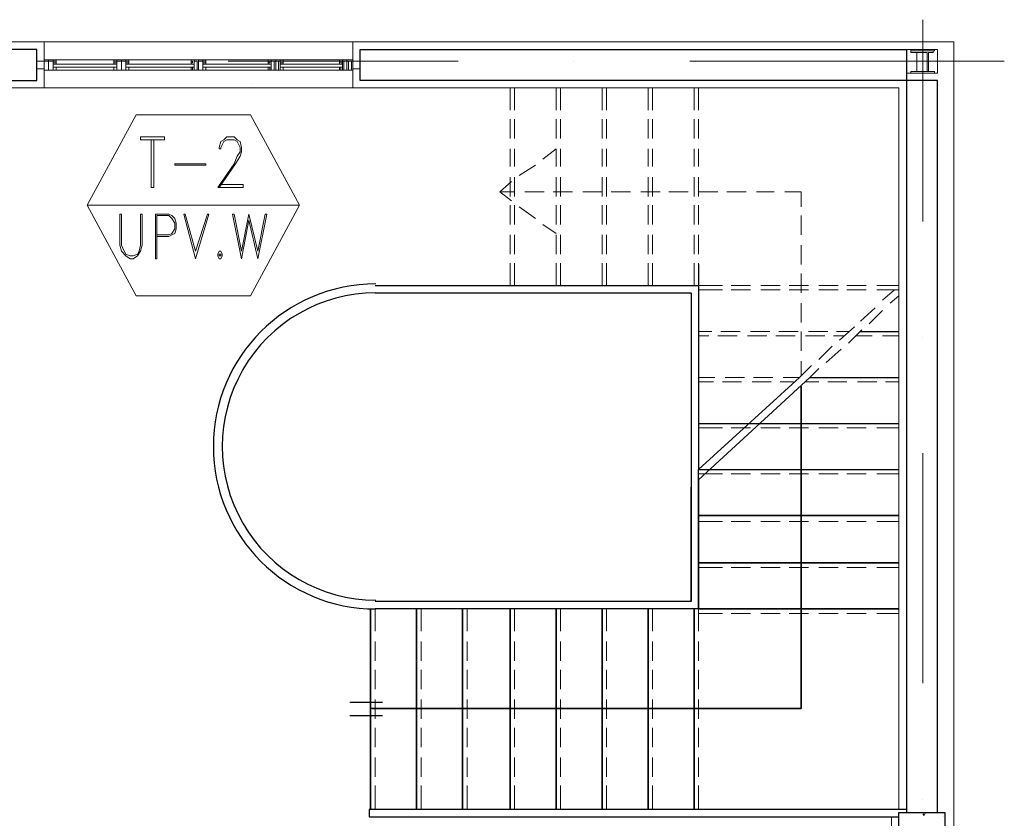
# Model space of a CAD drawing. Header units: metres. Extents: x 5.7 to 89.8, y 4 to 63.5.
# Tile 13 of 22: x 58.9 to 65.3, y 22.4 to 27.6. Entities that reach past the tile are written whole.
import ezdxf

# ---------------------------------------------------------------- set-up
doc = ezdxf.new("R2010")
doc.units = ezdxf.units.M
doc.header["$MEASUREMENT"] = 0
for name, color, linetype in [('PDF5_ax', 7, 'Continuous'), ('PDF5_column', 7, 'Continuous'), ('PDF5_furn', 7, 'Continuous'), ('PDF5_hatch-plan', 7, 'Continuous'), ('PDF5_khatchin', 7, 'Continuous'), ('PDF5_Layer5', 7, 'Continuous'), ('PDF5_shear wall', 7, 'Continuous'), ('PDF5_STAIRS', 7, 'Continuous'), ('PDF5_Sym Tip Win', 7, 'Continuous'), ('PDF5_Text Info.', 7, 'Continuous'), ('PDF5_wall', 7, 'Continuous'), ('PDF5_WIN', 7, 'Continuous')]:
    doc.layers.add(name, color=color, linetype=linetype)

msp = doc.modelspace()

# ---------------------------------------------------------------- linework, layer by layer
at = {"layer": 'PDF5_ax', "lineweight": 9}
for points in [[(64.7441, 27.5517), (64.7441, 26.2418)], [(59.4855, 27.282), (59.4855, 27.282)], [(60.2367, 27.282), (61.7296, 27.282)], [(62.4808, 27.282), (62.4808, 27.282)], [(63.232, 27.282), (65.2739, 27.282)], [(64.7441, 25.4906), (64.7441, 25.4906)], [(64.7441, 24.7393), (64.7441, 23.2465)], [(64.7441, 22.4953), (64.7441, 22.4953)]]:
    msp.add_lwpolyline(points, dxfattribs=at)
at = {"layer": 'PDF5_column', "lineweight": 18}
for points in [[(64.6382, 27.359), (64.8404, 27.359), (64.8404, 27.2049), (64.6382, 27.2049)], [(64.8212, 27.3494), (64.6671, 27.3494), (64.6671, 27.359), (64.8212, 27.359)], [(64.7056, 27.2146), (64.6671, 27.2146), (64.7441, 27.2146), (64.7056, 27.2146), (64.7056, 27.3398), (64.7441, 27.3398), (64.7441, 27.3494), (64.6671, 27.3494), (64.6671, 27.3398), (64.7056, 27.3398)], [(64.773, 27.2146), (64.7441, 27.2146), (64.8116, 27.2146), (64.7827, 27.2146), (64.7827, 27.3398), (64.8116, 27.3398), (64.8116, 27.3494), (64.7441, 27.3494), (64.7441, 27.3398), (64.773, 27.3398)], [(64.8212, 27.2049), (64.6671, 27.2049), (64.6671, 27.2146), (64.8212, 27.2146)]]:
    msp.add_lwpolyline(points, close=True, dxfattribs=at)
at = {"layer": 'PDF5_furn', "lineweight": 18}
for points in [[(60.3908, 27.1375), (60.3908, 27.1375)], [(62.5964, 27.1568), (62.5964, 27.1568)]]:
    msp.add_lwpolyline(points, dxfattribs=at)
at = {"layer": 'PDF5_hatch-plan', "lineweight": 18}
for points in [[(64.7441, 22.399), (64.7538, 22.3893), (64.7634, 22.4086)], [(64.879, 22.3797), (64.879, 22.3797)]]:
    msp.add_lwpolyline(points, dxfattribs=at)
at = {"layer": 'PDF5_khatchin', "lineweight": 18}
for points in [[(62.0667, 27.1086), (62.0667, 26.9641)], [(62.0956, 27.1086), (62.0956, 26.9641)], [(62.3652, 27.1086), (62.3652, 26.9641)], [(62.3941, 27.1086), (62.3941, 26.9641)], [(62.6638, 27.1086), (62.6638, 26.9641)], [(62.6927, 27.1086), (62.6927, 26.9641)], [(62.9624, 27.1086), (62.9624, 26.9641)], [(62.9913, 27.1086), (62.9913, 26.9641)], [(63.2609, 27.1086), (63.2609, 26.9641)], [(63.2898, 27.1086), (63.2898, 26.9641)], [(62.0667, 26.9064), (62.0667, 26.7812)], [(62.0956, 26.9064), (62.0956, 26.7812)], [(62.3652, 26.9064), (62.3652, 26.7812)], [(62.3941, 26.9064), (62.3941, 26.7812)], [(62.6638, 26.9064), (62.6638, 26.7812)], [(62.6927, 26.9064), (62.6927, 26.7812)], [(62.9624, 26.9064), (62.9624, 26.7812)], [(62.9913, 26.9064), (62.9913, 26.7812)], [(63.2609, 26.9064), (63.2609, 26.7812)], [(63.2898, 26.9064), (63.2898, 26.7812)], [(62.0667, 26.7137), (62.0667, 26.5982)], [(62.0956, 26.7137), (62.0956, 26.5982)], [(62.2785, 26.6463), (62.3652, 26.7137), (62.3652, 26.5982)], [(62.3941, 26.7137), (62.3941, 26.5982)], [(62.6638, 26.7137), (62.6638, 26.5982)], [(62.6927, 26.7137), (62.6927, 26.5982)], [(62.9624, 26.7137), (62.9624, 26.5982)], [(62.9913, 26.7137), (62.9913, 26.5982)], [(63.2609, 26.7137), (63.2609, 26.5982)], [(63.2898, 26.7137), (63.2898, 26.5982)], [(62.1245, 26.5404), (62.2304, 26.6078)], [(62.0667, 26.5307), (62.0667, 26.4055)], [(62.0956, 26.5307), (62.0956, 26.4055)], [(62.3652, 26.5307), (62.3652, 26.4055)], [(62.3941, 26.5307), (62.3941, 26.4055)], [(62.6638, 26.5307), (62.6638, 26.4055)], [(62.6927, 26.5307), (62.6927, 26.4055)], [(62.9624, 26.5307), (62.9624, 26.4055)], [(62.9913, 26.5307), (62.9913, 26.4055)], [(63.2609, 26.5307), (63.2609, 26.4055)], [(63.2898, 26.5307), (63.2898, 26.4055)], [(62.0763, 26.5019), (61.9992, 26.4344), (62.0956, 26.4344)], [(61.9992, 26.4344), (62.0763, 26.3766)], [(62.163, 26.4344), (62.2882, 26.4344)], [(62.346, 26.4344), (62.4712, 26.4344)], [(62.5386, 26.4344), (62.6638, 26.4344)], [(62.7216, 26.4344), (62.8468, 26.4344)], [(62.9142, 26.4344), (63.0394, 26.4344)], [(63.0972, 26.4344), (63.2224, 26.4344)], [(63.2898, 26.4344), (63.415, 26.4344)], [(63.4728, 26.4344), (63.598, 26.4344)], [(63.6654, 26.4344), (63.781, 26.4344)], [(63.8484, 26.4344), (63.9544, 26.4344), (63.9544, 26.3381)], [(62.0667, 26.3478), (62.0667, 26.2225)], [(62.0956, 26.3478), (62.0956, 26.2225)], [(62.1245, 26.3381), (62.2304, 26.2611)], [(62.3652, 26.3478), (62.3652, 26.2225)], [(62.3941, 26.3478), (62.3941, 26.2225)], [(62.6638, 26.3478), (62.6638, 26.2225)], [(62.6927, 26.3478), (62.6927, 26.2225)], [(62.9624, 26.3478), (62.9624, 26.2225)], [(62.9913, 26.3478), (62.9913, 26.2225)], [(63.2609, 26.3478), (63.2609, 26.2225)], [(63.2898, 26.3478), (63.2898, 26.2225)], [(63.9544, 26.1551), (63.9544, 26.2803)], [(62.2785, 26.2225), (62.3652, 26.1648)], [(62.0667, 26.1551), (62.0667, 26.0299)], [(62.0956, 26.1551), (62.0956, 26.0299)], [(62.3652, 26.1551), (62.3652, 26.0299)], [(62.3941, 26.1551), (62.3941, 26.0299)], [(62.6638, 26.1551), (62.6638, 26.0299)], [(62.6927, 26.1551), (62.6927, 26.0299)], [(62.9624, 26.1551), (62.9624, 26.0299)], [(62.9913, 26.1551), (62.9913, 26.0299)], [(63.2609, 26.1551), (63.2609, 26.0299)], [(63.2898, 26.1551), (63.2898, 26.0299)], [(63.9544, 25.9625), (63.9544, 26.0877)], [(62.0667, 25.9721), (62.0667, 25.8277)], [(62.0956, 25.9721), (62.0956, 25.8277)], [(62.3652, 25.9721), (62.3652, 25.8277)], [(62.3941, 25.9721), (62.3941, 25.8277)], [(62.6638, 25.9721), (62.6638, 25.8277)], [(62.6927, 25.9721), (62.6927, 25.8277)], [(62.9624, 25.9721), (62.9624, 25.8277)], [(62.9913, 25.9721), (62.9913, 25.8277)], [(63.2609, 25.9721), (63.2609, 25.8277)], [(63.2898, 25.9721), (63.2898, 25.8277), (63.4439, 25.8277)], [(63.9544, 25.7795), (63.9544, 25.9047)], [(63.5017, 25.8277), (63.6269, 25.8277)], [(63.6943, 25.8277), (63.8195, 25.8277)], [(63.8773, 25.8277), (64.0025, 25.8277)], [(64.07, 25.8277), (64.1952, 25.8277)], [(64.2529, 25.8277), (64.3782, 25.8277)], [(64.4456, 25.8277), (64.59, 25.8277)], [(63.2898, 25.7988), (63.4439, 25.7988)], [(63.5017, 25.7988), (63.6269, 25.7988)], [(63.6943, 25.7988), (63.8195, 25.7988)], [(63.8773, 25.7988), (64.0025, 25.7988)], [(64.07, 25.7988), (64.1952, 25.7988)], [(64.2529, 25.7988), (64.3782, 25.7988)], [(64.4456, 25.7988), (64.59, 25.7988)], [(64.5611, 25.7988), (64.4841, 25.7314)], [(64.59, 25.7602), (64.5323, 25.7121)], [(63.9544, 25.5869), (63.9544, 25.7121)], [(64.4359, 25.6832), (64.3396, 25.5965)], [(64.4841, 25.6639), (64.3974, 25.5773)], [(63.2898, 25.5291), (63.3765, 25.5291)], [(63.2898, 25.5002), (63.3572, 25.5002)], [(63.415, 25.5002), (63.5402, 25.5002)], [(63.4343, 25.5291), (63.5595, 25.5291)], [(63.6077, 25.5002), (63.7329, 25.5002)], [(63.6269, 25.5291), (63.7521, 25.5291)], [(63.7906, 25.5002), (63.9159, 25.5002)], [(63.8099, 25.5291), (63.9351, 25.5291)], [(63.9544, 25.4039), (63.9544, 25.5291)], [(63.9833, 25.5002), (64.1085, 25.5002)], [(64.0025, 25.5291), (64.1277, 25.5291)], [(64.1663, 25.5002), (64.2337, 25.5002)], [(64.1855, 25.5291), (64.2626, 25.5291)], [(64.3011, 25.558), (64.2048, 25.4713)], [(64.3493, 25.5387), (64.2626, 25.4521)], [(64.3107, 25.5002), (64.4167, 25.5002)], [(64.4841, 25.5002), (64.59, 25.5002)], [(64.1566, 25.4328), (64.07, 25.3461)], [(64.2144, 25.4135), (64.1181, 25.3268)], [(63.8388, 25.2305), (63.9447, 25.2305), (64.0218, 25.3076)], [(63.9544, 25.2402), (63.9544, 25.3365)], [(64.07, 25.2883), (64.0122, 25.2305)], [(63.2898, 25.2305), (63.3958, 25.2305)], [(63.2898, 25.2016), (63.3861, 25.2016)], [(63.4439, 25.2016), (63.5691, 25.2016)], [(63.4632, 25.2305), (63.5884, 25.2305)], [(63.6365, 25.2016), (63.7618, 25.2016)], [(63.6462, 25.2305), (63.7714, 25.2305)], [(63.8195, 25.2016), (63.9062, 25.2016)], [(63.9833, 25.2016), (64.07, 25.2016)], [(64.1277, 25.2016), (64.2529, 25.2016)], [(64.3204, 25.2016), (64.4456, 25.2016)], [(64.5034, 25.2016), (64.59, 25.2016)], [(63.2898, 24.9031), (63.4439, 24.9031)], [(63.5017, 24.9031), (63.6269, 24.9031)], [(63.6943, 24.9031), (63.8195, 24.9031)], [(63.8773, 24.9031), (64.0025, 24.9031)], [(64.07, 24.9031), (64.1952, 24.9031)], [(64.2529, 24.9031), (64.3782, 24.9031)], [(64.4456, 24.9031), (64.59, 24.9031)], [(63.2898, 24.6045), (63.4439, 24.6045)], [(63.5017, 24.6045), (63.6269, 24.6045)], [(63.6943, 24.6045), (63.8195, 24.6045)], [(63.8773, 24.6045), (64.0025, 24.6045)], [(64.07, 24.6045), (64.1952, 24.6045)], [(64.2529, 24.6045), (64.3782, 24.6045)], [(64.4456, 24.6045), (64.59, 24.6045)]]:
    msp.add_lwpolyline(points, dxfattribs=at)
for points in [[(63.4439, 24.2963), (63.2898, 24.2963)], [(63.6269, 24.2963), (63.5017, 24.2963)], [(63.8195, 24.2963), (63.6943, 24.2963)], [(64.0025, 24.2963), (63.8773, 24.2963)], [(64.1952, 24.2963), (64.07, 24.2963)], [(64.3782, 24.2963), (64.2529, 24.2963)], [(64.59, 24.2963), (64.4456, 24.2963)], [(63.4439, 23.9977), (63.2898, 23.9977)], [(63.6269, 23.9977), (63.5017, 23.9977)], [(63.8195, 23.9977), (63.6943, 23.9977)], [(64.0025, 23.9977), (63.8773, 23.9977)], [(64.1952, 23.9977), (64.07, 23.9977)], [(64.3782, 23.9977), (64.2529, 23.9977)], [(64.59, 23.9977), (64.4456, 23.9977)], [(61.1902, 23.5836), (61.1902, 23.7281)], [(61.4888, 23.5836), (61.4888, 23.7281)], [(61.7874, 23.5836), (61.7874, 23.7281)], [(62.0956, 23.5836), (62.0956, 23.7281)], [(62.3941, 23.5836), (62.3941, 23.7281)], [(62.6927, 23.5836), (62.6927, 23.7281)], [(62.9913, 23.5836), (62.9913, 23.7281)], [(63.2898, 23.5836), (63.2898, 23.7281)], [(63.4439, 23.6992), (63.2898, 23.6992)], [(63.6269, 23.6992), (63.5017, 23.6992)], [(63.8195, 23.6992), (63.6943, 23.6992)], [(64.0025, 23.6992), (63.8773, 23.6992)], [(64.1952, 23.6992), (64.07, 23.6992)], [(64.3782, 23.6992), (64.2529, 23.6992)], [(64.59, 23.6992), (64.4456, 23.6992)], [(61.1902, 23.391), (61.1902, 23.5162)], [(61.4888, 23.391), (61.4888, 23.5162)], [(61.7874, 23.391), (61.7874, 23.5162)], [(62.0956, 23.391), (62.0956, 23.5162)], [(62.3941, 23.391), (62.3941, 23.5162)], [(62.6927, 23.391), (62.6927, 23.5162)], [(62.9913, 23.391), (62.9913, 23.5162)], [(63.2898, 23.391), (63.2898, 23.5162)], [(61.1902, 23.208), (61.1902, 23.3332)], [(61.4888, 23.208), (61.4888, 23.3332)], [(61.7874, 23.208), (61.7874, 23.3332)], [(62.0956, 23.208), (62.0956, 23.3332)], [(62.3941, 23.208), (62.3941, 23.3332)], [(62.6927, 23.208), (62.6927, 23.3332)], [(62.9913, 23.208), (62.9913, 23.3332)], [(63.2898, 23.208), (63.2898, 23.3332)], [(61.1902, 23.0154), (61.1902, 23.1406)], [(61.4888, 23.0154), (61.4888, 23.1406)], [(61.7874, 23.0154), (61.7874, 23.1406)], [(62.0956, 23.0154), (62.0956, 23.1406)], [(62.3941, 23.0154), (62.3941, 23.1406)], [(62.6927, 23.0154), (62.6927, 23.1406)], [(62.9913, 23.0154), (62.9913, 23.1406)], [(63.2898, 23.0154), (63.2898, 23.1406)], [(61.1902, 22.8324), (61.1902, 22.9576)], [(61.4888, 22.8324), (61.4888, 22.9576)], [(61.7874, 22.8324), (61.7874, 22.9576)], [(62.0956, 22.8324), (62.0956, 22.9576)], [(62.3941, 22.8324), (62.3941, 22.9576)], [(62.6927, 22.8324), (62.6927, 22.9576)], [(62.9913, 22.8324), (62.9913, 22.9576)], [(63.2898, 22.8324), (63.2898, 22.9576)], [(61.1902, 22.6397), (61.1902, 22.7649)], [(61.4888, 22.6397), (61.4888, 22.7649)], [(61.7874, 22.6397), (61.7874, 22.7649)], [(62.0956, 22.6397), (62.0956, 22.7649)], [(62.3941, 22.6397), (62.3941, 22.7649)], [(62.6927, 22.6397), (62.6927, 22.7649)], [(62.9913, 22.6397), (62.9913, 22.7649)], [(63.2898, 22.6397), (63.2898, 22.7649)], [(61.1902, 22.4279), (61.1902, 22.582)], [(61.4888, 22.4279), (61.4888, 22.582)], [(61.7874, 22.4279), (61.7874, 22.582)], [(62.0956, 22.4279), (62.0956, 22.582)], [(62.3941, 22.4279), (62.3941, 22.582)], [(62.6927, 22.4279), (62.6927, 22.582)], [(62.9913, 22.4279), (62.9913, 22.582)], [(63.2898, 22.4279), (63.2898, 22.582)]]:
    msp.add_lwpolyline(points, close=True, dxfattribs=at)
at = {"layer": 'PDF5_Layer5', "lineweight": 13}
msp.add_lwpolyline([(52.1465, 17.6315), (52.1465, 27.4072), (64.9464, 27.4072), (64.9464, 17.6315)], close=True, dxfattribs=at)
for points in [[(59.0425, 27.1086), (59.0425, 27.4072)], [(61.0458, 27.1086), (61.0458, 27.4072)], [(64.5419, 22.3797), (64.5419, 18.0264), (58.0986, 18.0264), (58.0986, 17.9782), (52.4451, 17.9782), (52.4451, 27.1086), (64.59, 27.1086), (64.59, 22.4279)]]:
    msp.add_lwpolyline(points, dxfattribs=at)
at = {"layer": 'PDF5_shear wall', "lineweight": 30}
msp.add_lwpolyline([(64.8886, 22.4086), (64.8886, 17.6797), (58.1468, 17.6797), (58.1468, 17.9782), (64.59, 17.9782), (64.59, 22.4086)], close=True, dxfattribs=at)
at = {"layer": 'PDF5_STAIRS', "lineweight": 25}
for points in [[(63.2898, 25.9625), (63.2898, 25.5002), (63.2898, 24.6334), (64.59, 24.6334)], [(61.1902, 25.8277), (63.2898, 25.8277)], [(61.1902, 25.7795), (63.2417, 25.7795), (63.2417, 25.5002), (63.2417, 24.5178), (63.2417, 23.7762), (63.2417, 24.5178)], [(64.3396, 25.5291), (64.59, 25.5291)], [(64.0122, 25.2305), (64.59, 25.2305)], [(61.171, 23.0828), (63.9544, 23.0828), (63.9544, 25.1727), (63.9544, 23.0828), (61.1613, 23.0828)], [(63.2898, 24.932), (64.59, 24.932)], [(63.2898, 24.566), (63.2898, 23.7281), (64.59, 23.7281), (63.2898, 23.7281), (63.2898, 24.6334)], [(63.2417, 23.7762), (61.1902, 23.7762)], [(63.2898, 23.7281), (61.1902, 23.7281)], [(61.2384, 23.1213), (61.0265, 23.1213)], [(61.2384, 23.0346), (61.0265, 23.0346)], [(64.6382, 22.4279), (61.1517, 22.4279), (61.1517, 22.3797), (64.59, 22.3797)]]:
    msp.add_lwpolyline(points, dxfattribs=at)
for points in [[(64.59, 24.3348), (63.2898, 24.3348)], [(64.59, 24.0266), (63.2898, 24.0266)], [(61.1613, 22.4279), (61.1613, 23.7281)], [(61.4599, 22.4279), (61.4599, 23.7281)], [(61.7585, 22.4279), (61.7585, 23.7281)], [(62.0667, 22.4279), (62.0667, 23.7281)], [(62.3652, 22.4279), (62.3652, 23.7281)], [(62.6638, 22.4279), (62.6638, 23.7281)], [(62.9624, 22.4279), (62.9624, 23.7281)], [(63.2609, 22.4279), (63.2609, 23.7281)]]:
    msp.add_lwpolyline(points, close=True, dxfattribs=at)
for radius, start, end in [(1.0546, 90, 270), (0.9968, 89.99999, 270.00001)]:
    msp.add_arc((61.195, 24.7827), radius, start, end, dxfattribs=at)
at = {"layer": 'PDF5_Sym Tip Win', "lineweight": 18}
for points in [[(60.3812, 25.7602), (60.699, 26.3478), (60.3812, 26.9353), (59.6396, 26.9353), (59.3218, 26.3478), (59.6396, 25.7602)], [(59.8226, 26.7715), (59.6685, 26.7715), (59.6685, 26.7908), (59.8226, 26.7908)], [(60.0923, 26.6078), (59.89, 26.6078), (59.89, 26.6174), (60.0923, 26.6174)], [(59.6781, 26.29), (59.6685, 26.29), (59.6685, 26.0877), (59.6589, 26.0492), (59.6492, 26.0299), (59.6203, 26.0203), (59.6011, 26.0203), (59.5722, 26.0299), (59.5626, 26.0492), (59.5433, 26.0877), (59.5433, 26.29), (59.5337, 26.29), (59.5337, 26.0877), (59.5433, 26.0492), (59.5722, 26.0203), (59.6011, 26.001), (59.6203, 26.001), (59.6492, 26.0203), (59.6685, 26.0492), (59.6781, 26.0877)], [(60.0248, 26.001), (59.9478, 26.29), (59.9574, 26.29), (60.0248, 26.0492), (60.1019, 26.29), (60.1115, 26.29)], [(60.4294, 26.001), (60.3716, 26.2514), (60.3234, 26.001), (60.2656, 26.29), (60.2753, 26.29), (60.3234, 26.0492), (60.3716, 26.29), (60.4294, 26.0492), (60.4775, 26.29), (60.4871, 26.29)], [(60.1789, 26.0492), (60.1693, 26.0299), (60.1693, 26.0203), (60.1789, 26.001), (60.1886, 26.001), (60.1982, 26.0203), (60.1982, 26.0299), (60.1886, 26.0492)], [(60.1789, 26.0299), (60.1789, 26.0203), (60.1886, 26.0203), (60.1886, 26.0299)]]:
    msp.add_lwpolyline(points, close=True, dxfattribs=at)
for points in [[(60.1789, 26.4826), (60.333, 26.4826), (60.333, 26.4633), (60.1693, 26.4633), (60.2753, 26.6174), (60.2945, 26.6656), (60.3138, 26.6945), (60.3138, 26.7234), (60.2945, 26.7619), (60.2753, 26.7715), (60.2271, 26.7715), (60.2078, 26.7619), (60.1886, 26.7234), (60.1886, 26.7137), (60.1789, 26.7137), (60.1789, 26.7234), (60.1886, 26.7619), (60.2078, 26.7715), (60.2271, 26.7908), (60.2753, 26.7908), (60.2945, 26.7715), (60.3138, 26.7619), (60.3234, 26.7234), (60.3234, 26.6945), (60.3138, 26.6656), (60.2849, 26.6174), (60.1789, 26.4633)], [(59.7359, 26.7715), (59.7359, 26.4633), (59.7552, 26.4633), (59.7552, 26.7715)], [(60.699, 26.3478), (59.3218, 26.3478)], [(59.7744, 26.1455), (59.8515, 26.1455), (59.8707, 26.1551), (59.89, 26.1648), (59.8996, 26.1937), (59.8996, 26.2322), (59.89, 26.2611), (59.8707, 26.2803), (59.8515, 26.29), (59.7648, 26.29), (59.7648, 26.001), (59.7744, 26.001), (59.7744, 26.2803), (59.8515, 26.2803), (59.8707, 26.2611), (59.89, 26.2322), (59.89, 26.1937), (59.8707, 26.1648), (59.8515, 26.1551), (59.7744, 26.1551)]]:
    msp.add_lwpolyline(points, dxfattribs=at)
at = {"layer": 'PDF5_Text Info.', "lineweight": 9}
for points in [[(63.9447, 25.2305), (63.2898, 24.6334)], [(64.0122, 25.2305), (63.2898, 24.566)]]:
    msp.add_lwpolyline(points, dxfattribs=at)
at = {"layer": 'PDF5_wall', "lineweight": 30}
msp.add_lwpolyline([(58.3875, 27.359), (58.3875, 27.1568), (58.9943, 27.1568), (58.9943, 27.359)], close=True, dxfattribs=at)
msp.add_lwpolyline([(64.8404, 22.4086), (64.8404, 27.1568), (61.0939, 27.1568), (61.0939, 27.359), (64.6382, 27.359), (64.6382, 22.4086)], dxfattribs=at)
at = {"layer": 'PDF5_WIN', "lineweight": 18}
for points in [[(59.0425, 27.2916), (59.0425, 27.2242), (59.0714, 27.2242), (59.0714, 27.2916)], [(59.1195, 27.2627), (59.1003, 27.2627), (59.1003, 27.2916), (59.1003, 27.2242), (59.0714, 27.2242), (59.0714, 27.2916), (59.1003, 27.2916), (59.1195, 27.2916)], [(59.4951, 27.2627), (59.4951, 27.2916), (59.5144, 27.2916), (59.5144, 27.2627)], [(59.5722, 27.2916), (59.5433, 27.2916), (59.5433, 27.2242), (59.5144, 27.2242), (59.5144, 27.2916), (59.5433, 27.2916), (59.5433, 27.2242), (59.5722, 27.2242)], [(59.5914, 27.2627), (59.5914, 27.2916), (59.5722, 27.2916), (59.5722, 27.2627)], [(59.996, 27.2627), (59.996, 27.2916), (60.0152, 27.2916), (60.0152, 27.2627)], [(60.0923, 27.2627), (60.0923, 27.2916), (60.073, 27.2916), (60.073, 27.2627)], [(60.4968, 27.2627), (60.4968, 27.2916), (60.516, 27.2916), (60.516, 27.2627)], [(60.5931, 27.2627), (60.5931, 27.2916), (60.5738, 27.2916), (60.5738, 27.2627)], [(60.9591, 27.2627), (60.9591, 27.2916), (60.9783, 27.2916), (60.9783, 27.2627)], [(60.9783, 27.2916), (60.9783, 27.2242), (61.0072, 27.2242), (61.0072, 27.2916)], [(58.9943, 27.282), (58.9943, 27.2338), (59.0425, 27.2338), (59.0425, 27.282)], [(59.0425, 27.282), (59.0425, 27.2338), (58.9943, 27.2338), (58.9943, 27.282)], [(59.0714, 27.2242), (59.0425, 27.2242), (59.0425, 27.282), (59.0714, 27.282), (59.1003, 27.282), (59.1003, 27.2242), (59.0714, 27.2242), (59.0714, 27.282)], [(59.1195, 27.282), (59.1195, 27.2723), (59.1003, 27.2723), (59.1003, 27.282)], [(59.1195, 27.2242), (59.1195, 27.2435), (59.1003, 27.2435), (59.1003, 27.2242)], [(59.1195, 27.2435), (59.1195, 27.2242), (59.1003, 27.2242), (59.1003, 27.2435)], [(59.5144, 27.282), (59.4951, 27.282), (59.4951, 27.2723), (59.5144, 27.2723)], [(59.5144, 27.2242), (59.4951, 27.2242), (59.4951, 27.2435), (59.5144, 27.2435)], [(59.4951, 27.2435), (59.4951, 27.2242), (59.5144, 27.2242), (59.5144, 27.2435)], [(59.5433, 27.2242), (59.5144, 27.2242), (59.5144, 27.282), (59.5433, 27.282), (59.5722, 27.282), (59.5722, 27.2242), (59.5433, 27.2242), (59.5433, 27.282)], [(59.5914, 27.282), (59.5914, 27.2723), (59.5722, 27.2723), (59.5722, 27.282)], [(59.5914, 27.2242), (59.5914, 27.2435), (59.5722, 27.2435), (59.5722, 27.2242)], [(59.5914, 27.2435), (59.5914, 27.2242), (59.5722, 27.2242), (59.5722, 27.2435)], [(60.0056, 27.282), (59.996, 27.282), (59.996, 27.2723), (60.0056, 27.2723)], [(60.0056, 27.2242), (59.996, 27.2242), (59.996, 27.2435), (60.0056, 27.2435)], [(59.996, 27.2435), (59.996, 27.2242), (60.0152, 27.2242), (60.0152, 27.2435)], [(60.0345, 27.2242), (60.0345, 27.282), (60.0152, 27.282), (60.0152, 27.2242)], [(60.0441, 27.282), (60.073, 27.282), (60.073, 27.2242), (60.0441, 27.2242)], [(60.0923, 27.282), (60.0923, 27.2723), (60.073, 27.2723), (60.073, 27.282)], [(60.0923, 27.2242), (60.0923, 27.2435), (60.073, 27.2435), (60.073, 27.2242)], [(60.0923, 27.2435), (60.0923, 27.2242), (60.073, 27.2242), (60.073, 27.2435)], [(60.5064, 27.282), (60.4968, 27.282), (60.4968, 27.2723), (60.5064, 27.2723)], [(60.5064, 27.2242), (60.4968, 27.2242), (60.4968, 27.2435), (60.5064, 27.2435)], [(60.4968, 27.2435), (60.4968, 27.2242), (60.516, 27.2242), (60.516, 27.2435)], [(60.5353, 27.2242), (60.5353, 27.282), (60.516, 27.282), (60.516, 27.2242)], [(60.5449, 27.282), (60.5642, 27.282), (60.5642, 27.2242), (60.5449, 27.2242)], [(60.5931, 27.282), (60.5931, 27.2723), (60.5738, 27.2723), (60.5738, 27.282)], [(60.5931, 27.2242), (60.5931, 27.2435), (60.5738, 27.2435), (60.5738, 27.2242)], [(60.5931, 27.2435), (60.5931, 27.2242), (60.5738, 27.2242), (60.5738, 27.2435)], [(60.9591, 27.2435), (60.9591, 27.2242), (60.9783, 27.2242), (60.9783, 27.2435)], [(60.9783, 27.282), (60.9687, 27.282), (60.9687, 27.2723), (60.9783, 27.2723)], [(60.9783, 27.2242), (60.9687, 27.2242), (60.9687, 27.2435), (60.9783, 27.2435)], [(61.0072, 27.2242), (61.0072, 27.282), (60.988, 27.282), (60.988, 27.2242)], [(61.0169, 27.282), (61.0361, 27.282), (61.0361, 27.2242), (61.0169, 27.2242)], [(61.0458, 27.282), (61.0458, 27.2338), (61.0939, 27.2338), (61.0939, 27.282)]]:
    msp.add_lwpolyline(points, close=True, dxfattribs=at)
for points in [[(59.081, 27.2916), (59.0617, 27.2916), (59.081, 27.2916)], [(59.4951, 27.2916), (59.1195, 27.2916)], [(59.5337, 27.2916), (59.5529, 27.2916), (59.5337, 27.2916)], [(60.9591, 27.2916), (59.5914, 27.2916)], [(60.0152, 27.2242), (60.0152, 27.2916), (60.0441, 27.2916), (60.0441, 27.2242), (60.0441, 27.2916), (60.073, 27.2916), (60.073, 27.2242)], [(60.0345, 27.2916), (60.0537, 27.2916), (60.0345, 27.2916)], [(60.516, 27.2242), (60.516, 27.2916), (60.5449, 27.2916), (60.5449, 27.2242), (60.5449, 27.2916), (60.5738, 27.2916), (60.5738, 27.2242)], [(60.5353, 27.2916), (60.5546, 27.2916), (60.5353, 27.2916)], [(60.9976, 27.2916), (61.0265, 27.2916), (60.9976, 27.2916)], [(61.0169, 27.2242), (61.0265, 27.2242), (60.9976, 27.2242), (61.0072, 27.2242), (61.0072, 27.2916), (61.0458, 27.2916), (61.0458, 27.2242), (61.0072, 27.2242)], [(59.081, 27.2242), (59.0617, 27.2242), (59.081, 27.2242)], [(59.4951, 27.2627), (59.1195, 27.2627)], [(59.4951, 27.2435), (59.1195, 27.2435)], [(59.4951, 27.2242), (59.1195, 27.2242)], [(59.5337, 27.2242), (59.5529, 27.2242), (59.5337, 27.2242)], [(60.0152, 27.2627), (59.5914, 27.2627)], [(60.0152, 27.2435), (59.5914, 27.2435)], [(60.0345, 27.2242), (59.5914, 27.2242)], [(60.0345, 27.2242), (60.0537, 27.2242), (60.0345, 27.2242)], [(60.9591, 27.2242), (60.0537, 27.2242)], [(60.516, 27.2627), (60.073, 27.2627)], [(60.516, 27.2435), (60.073, 27.2435)], [(60.5353, 27.2242), (60.5546, 27.2242), (60.5353, 27.2242)], [(60.9591, 27.2627), (60.5738, 27.2627)], [(60.9591, 27.2435), (60.5738, 27.2435)]]:
    msp.add_lwpolyline(points, dxfattribs=at)

doc.saveas('drawing.dxf')
